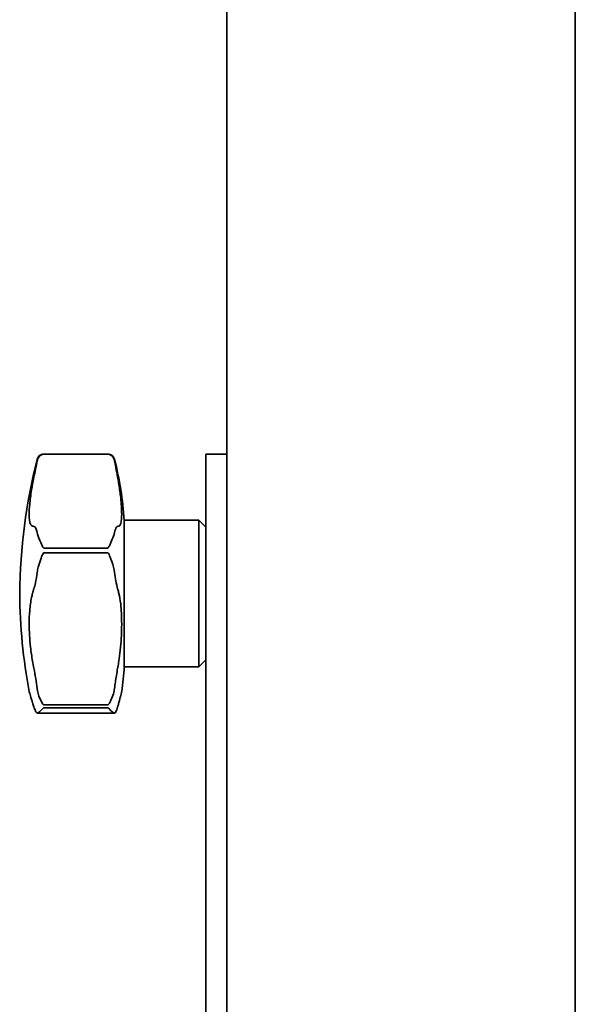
# Model space of a CAD drawing. Header units: millimetres. Extents: x 0 to 7128, y 0 to 5040.
# Tile 60 of 93: x 2678 to 2758, y 2990 to 3131. Entities that reach past the tile are written whole.
import ezdxf

# ---------------------------------------------------------------- set-up
doc = ezdxf.new("R2010")
doc.units = ezdxf.units.MM
doc.header["$LTSCALE"] = 12
doc.layers.add('Spigoli visibili(ISO)', color=7, linetype='Continuous', lineweight=35)

msp = doc.modelspace()

# ---------------------------------------------------------------- linework, layer by layer
at = {"layer": 'Spigoli visibili(ISO)'}
for p, q in [((2707.6285, 3176.4078), (2707.6285, 2663.4078)), ((2757.6285, 2600.4344), (2757.6285, 3160.9078)), ((2681.4018, 3068.9078), (2690.5592, 3068.9078)), ((2681.4018, 3068.9045), (2690.5592, 3068.9045)), ((2704.6285, 3068.9078), (2707.6285, 3068.9078)), ((2704.6285, 3068.9078), (2704.6285, 2896.0209)), ((2692.9285, 3059.4078), (2692.9285, 3038.4078)), ((2692.9285, 3059.4078), (2703.6285, 3059.4078)), ((2703.6285, 3059.4078), (2703.6285, 3038.4078)), ((2704.6285, 3058.4078), (2703.6285, 3059.4078)), ((2690.5592, 3055.4341), (2681.4018, 3055.4341)), ((2681.4018, 3054.7401), (2690.5592, 3054.7401)), ((2704.6285, 3039.4078), (2703.6285, 3038.4078)), ((2692.9285, 3038.4078), (2703.6285, 3038.4078)), ((2690.5592, 3032.9446), (2681.4018, 3032.9446)), ((2681.4018, 3032.5157), (2690.5592, 3032.5157)), ((2691.5191, 3031.7644), (2680.4419, 3031.7644))]:
    msp.add_line(p, q, dxfattribs=at)
for centre, radius, start, end in [((2758.925, 3048.1555), 81, 165.705649, 179.467864), ((2681.4018, 3067.9078), 1, 90, 165.705649), ((2690.5592, 3067.9078), 1, 14.391529, 90), ((2645.0341, 3056.2261), 48, 3.800654, 14.391529), ((2758.925, 3049.6601), 81, 180.532136, 190.541791), ((2645.0341, 3041.5895), 48, 351.917697, 356.199346)]:
    msp.add_arc(centre, radius, start, end, dxfattribs=at)
for centre, ratio, start_param, end_param in [((2757.7463, 3051.8724), 0.94276963, 6.09831152, 6.11215986), ((2757.7463, 3058.9196), 0.025793, 0.17102545, 0.18487379), ((2757.7463, 3040.7282), 0.60845667, 6.09831152, 6.11215986), ((2757.7463, 3052.1308), 0.95871058, 0.17102545, 0.18487379), ((2757.7463, 3040.8879), 0.56672272, 0.17102545, 0.18487379)]:
    msp.add_ellipse(centre, major_axis=(-79.1254, 0), ratio=ratio, start_param=start_param, end_param=end_param, dxfattribs=at)
for points, knots in [([(2680.4327, 3067.9199), (2680.3647, 3067.5774), (2680.2817, 3067.1598), (2680.1194, 3066.342), (2680.046, 3065.972), (2679.9693, 3065.585)], [-1.266508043, -1.266508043, -1.266508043, -1.266508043, -1.093607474, -1.093607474, -0.967966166, -0.967966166, -0.967966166, -0.967966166]), ([(2681.4018, 3068.9045), (2681.3967, 3068.9045), (2681.3917, 3068.9044), (2681.3815, 3068.9042), (2681.3765, 3068.904), (2681.3613, 3068.9034), (2681.3513, 3068.9028), (2681.324, 3068.9006), (2681.3045, 3068.8985), (2681.2459, 3068.8891), (2681.2061, 3068.8799), (2681.1007, 3068.8457), (2681.0248, 3068.8124), (2680.8049, 3068.6616), (2680.6817, 3068.5247), (2680.5148, 3068.2175), (2680.4629, 3068.072), (2680.4327, 3067.9199)], [-0.3747665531, -0.3747665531, -0.3747665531, -0.3747665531, -0.3732368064, -0.3732368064, -0.3716001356, -0.3716001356, -0.3679969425, -0.3679969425, -0.3613093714, -0.3613093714, -0.3504770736, -0.3504770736, -0.3336894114, -0.3336894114, -0.3057957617, -0.3057957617, -0.2850498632, -0.2850498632, -0.2850498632, -0.2850498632]), ([(2691.5278, 3067.922), (2691.468, 3068.2213), (2691.3279, 3068.4826), (2690.9822, 3068.805), (2690.8361, 3068.8585), (2690.7134, 3068.8892), (2690.6796, 3068.8955), (2690.6321, 3068.9011), (2690.6185, 3068.9022), (2690.5981, 3068.9035), (2690.5896, 3068.9039), (2690.5736, 3068.9044), (2690.5665, 3068.9045), (2690.5592, 3068.9045)], [-0.0932765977, -0.0932765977, -0.0932765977, -0.0932765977, -0.0529853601, -0.0529853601, -0.0206327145, -0.0206327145, -0.0099001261, -0.0099001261, -0.0050887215, -0.0050887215, -0.0021938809, -0.0021938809, 0, 0, 0, 0]), ([(2691.9782, 3065.585), (2691.8843, 3066.0931), (2691.7933, 3066.5704), (2691.6424, 3067.3461), (2691.5809, 3067.657), (2691.5278, 3067.922)], [-2.207473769, -2.207473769, -2.207473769, -2.207473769, -2.042946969, -2.042946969, -1.908668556, -1.908668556, -1.908668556, -1.908668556]), ([(2692.1551, 3064.5683), (2692.1085, 3064.8528), (2692.0597, 3065.1369), (2691.9984, 3065.4754), (2691.9883, 3065.5302), (2691.9782, 3065.585)], [1.236980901, 1.236980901, 1.236980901, 1.236980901, 1.321249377, 1.321249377, 1.337546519, 1.337546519, 1.337546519, 1.337546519]), ([(2679.7753, 3058.5723), (2679.6588, 3058.5897), (2679.561, 3058.6829), (2679.3578, 3059.1342), (2679.2921, 3059.62), (2679.2921, 3060.2881), (2679.2921, 3060.6924), (2679.3162, 3061.1587), (2679.4214, 3062.3088), (2679.5132, 3063.0106), (2679.6785, 3064.0256), (2679.7252, 3064.295), (2679.7753, 3064.5683)], [-0.54691656, -0.54691656, -0.54691656, -0.54691656, -0.34101162, -0.34101162, 0, 0, 0, 0.2063447, 0.2063447, 0.45752562, 0.45752562, 0.54597397, 0.54597397, 0.54597397, 0.54597397]), ([(2692.1551, 3064.5683), (2692.2638, 3063.9034), (2692.3491, 3063.2655), (2692.5113, 3061.7454), (2692.5573, 3060.9375), (2692.5573, 3060.2881), (2692.5573, 3060.2092), (2692.5566, 3060.1327), (2692.5431, 3059.4234), (2692.4809, 3058.9803), (2692.304, 3058.6452), (2692.2359, 3058.5858), (2692.1551, 3058.5723)], [-0.54571839, -0.54571839, -0.54571839, -0.54571839, -0.33140947, -0.33140947, 0, 0, 0, 0.04028586, 0.04028586, 0.38621477, 0.38621477, 0.54573741, 0.54573741, 0.54573741, 0.54573741]), ([(2679.9693, 3058.5445), (2680.0622, 3058.5317), (2680.1501, 3058.4448), (2680.3069, 3058.1311), (2680.3752, 3057.9117), (2680.4327, 3057.6334)], [-2.211879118, -2.211879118, -2.211879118, -2.211879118, -2.059736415, -2.059736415, -1.913165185, -1.913165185, -1.913165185, -1.913165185]), ([(2691.5278, 3057.6313), (2691.6043, 3057.9993), (2691.6982, 3058.263), (2691.8587, 3058.4907), (2691.9179, 3058.5355), (2691.9782, 3058.5445)], [-1.262601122, -1.262601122, -1.262601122, -1.262601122, -1.069701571, -1.069701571, -0.963939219, -0.963939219, -0.963939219, -0.963939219]), ([(2691.9782, 3058.5445), (2691.9883, 3058.546), (2691.9984, 3058.5475), (2692.0597, 3058.5567), (2692.1085, 3058.5645), (2692.1551, 3058.5723)], [29.395035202, 29.395035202, 29.395035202, 29.395035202, 29.411332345, 29.411332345, 29.495600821, 29.495600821, 29.495600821, 29.495600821]), ([(2680.4327, 3057.6334), (2680.4923, 3057.3447), (2680.6327, 3056.9713), (2680.9788, 3056.1496), (2681.1249, 3055.8256), (2681.2476, 3055.5939), (2681.2814, 3055.5349), (2681.3289, 3055.4751), (2681.3424, 3055.4615), (2681.3628, 3055.4462), (2681.3713, 3055.4411), (2681.3874, 3055.4354), (2681.3945, 3055.4341), (2681.4018, 3055.4341)], [-0.0933710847, -0.0933710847, -0.0933710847, -0.0933710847, -0.0529853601, -0.0529853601, -0.0206327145, -0.0206327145, -0.0099001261, -0.0099001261, -0.0050887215, -0.0050887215, -0.0021938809, -0.0021938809, 0, 0, 0, 0]), ([(2690.5592, 3055.4341), (2690.5643, 3055.4341), (2690.5693, 3055.4347), (2690.5795, 3055.4373), (2690.5845, 3055.4393), (2690.5997, 3055.4468), (2690.6096, 3055.4543), (2690.6369, 3055.4798), (2690.6565, 3055.5043), (2690.7151, 3055.5945), (2690.7549, 3055.6704), (2690.8603, 3055.8853), (2690.9362, 3056.0528), (2691.1561, 3056.5559), (2691.2792, 3056.8529), (2691.4459, 3057.3158), (2691.4976, 3057.4856), (2691.5278, 3057.6313)], [-0.3747665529, -0.3747665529, -0.3747665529, -0.3747665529, -0.3732368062, -0.3732368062, -0.3716001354, -0.3716001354, -0.3679969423, -0.3679969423, -0.3613093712, -0.3613093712, -0.3504770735, -0.3504770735, -0.3336894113, -0.3336894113, -0.3057957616, -0.3057957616, -0.2851456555, -0.2851456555, -0.2851456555, -0.2851456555]), ([(2681.4018, 3054.7401), (2681.3967, 3054.7401), (2681.3917, 3054.7394), (2681.3815, 3054.7367), (2681.3765, 3054.7347), (2681.3613, 3054.7268), (2681.3513, 3054.7189), (2681.324, 3054.692), (2681.3045, 3054.6662), (2681.2459, 3054.5702), (2681.2061, 3054.4886), (2681.1007, 3054.2526), (2681.0248, 3054.0645), (2680.8049, 3053.4683), (2680.6817, 3053.0866), (2680.5148, 3052.433), (2680.4629, 3052.1726), (2680.4327, 3051.9324)], [-0.3747665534, -0.3747665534, -0.3747665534, -0.3747665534, -0.3732368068, -0.3732368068, -0.3716001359, -0.3716001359, -0.3679969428, -0.3679969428, -0.3613093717, -0.3613093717, -0.3504770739, -0.3504770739, -0.3336894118, -0.3336894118, -0.305795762, -0.305795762, -0.2850498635, -0.2850498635, -0.2850498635, -0.2850498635]), ([(2691.5278, 3051.9357), (2691.468, 3052.4091), (2691.3279, 3052.9433), (2690.9822, 3053.9631), (2690.8361, 3054.3202), (2690.7134, 3054.5708), (2690.6796, 3054.6338), (2690.6321, 3054.697), (2690.6185, 3054.7113), (2690.5981, 3054.7274), (2690.5896, 3054.7327), (2690.5736, 3054.7387), (2690.5665, 3054.7401), (2690.5592, 3054.7401)], [-0.0932765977, -0.0932765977, -0.0932765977, -0.0932765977, -0.0529853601, -0.0529853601, -0.0206327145, -0.0206327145, -0.0099001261, -0.0099001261, -0.0050887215, -0.0050887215, -0.0021938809, -0.0021938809, 0, 0, 0, 0]), ([(2680.4327, 3051.9324), (2680.3647, 3051.3915), (2680.2817, 3050.8876), (2680.1194, 3050.1178), (2680.046, 3049.828), (2679.9693, 3049.5782)], [-1.266508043, -1.266508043, -1.266508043, -1.266508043, -1.093607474, -1.093607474, -0.967966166, -0.967966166, -0.967966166, -0.967966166]), ([(2691.9782, 3049.5782), (2691.8843, 3049.9061), (2691.7933, 3050.3021), (2691.6424, 3051.1186), (2691.5809, 3051.5167), (2691.5278, 3051.9357)], [-2.207473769, -2.207473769, -2.207473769, -2.207473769, -2.042946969, -2.042946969, -1.908668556, -1.908668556, -1.908668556, -1.908668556]), ([(2692.1551, 3048.922), (2692.1085, 3049.1056), (2692.0597, 3049.289), (2691.9984, 3049.5074), (2691.9883, 3049.5428), (2691.9782, 3049.5782)], [1.236980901, 1.236980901, 1.236980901, 1.236980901, 1.321249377, 1.321249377, 1.337546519, 1.337546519, 1.337546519, 1.337546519]), ([(2679.7753, 3039.2203), (2679.6588, 3039.867), (2679.561, 3040.5369), (2679.3578, 3042.3454), (2679.2921, 3043.4798), (2679.2921, 3044.5609), (2679.2921, 3045.215), (2679.3162, 3045.8419), (2679.4214, 3047.1446), (2679.5132, 3047.7932), (2679.6785, 3048.5576), (2679.7252, 3048.7456), (2679.7753, 3048.922)], [-0.54691656, -0.54691656, -0.54691656, -0.54691656, -0.34101162, -0.34101162, 0, 0, 0, 0.2063447, 0.2063447, 0.45752562, 0.45752562, 0.54597397, 0.54597397, 0.54597397, 0.54597397]), ([(2692.1551, 3048.922), (2692.2638, 3048.4929), (2692.3491, 3047.9976), (2692.5113, 3046.5893), (2692.5573, 3045.6115), (2692.5573, 3044.5609), (2692.5573, 3044.4332), (2692.5566, 3044.3045), (2692.5431, 3043.0637), (2692.4809, 3041.9056), (2692.304, 3040.24), (2692.2359, 3039.7231), (2692.1551, 3039.2203)], [-0.54571839, -0.54571839, -0.54571839, -0.54571839, -0.33140947, -0.33140947, 0, 0, 0, 0.04028586, 0.04028586, 0.38621477, 0.38621477, 0.54573741, 0.54573741, 0.54573741, 0.54573741]), ([(2679.9693, 3038.1864), (2680.0622, 3037.7099), (2680.1501, 3037.2131), (2680.3069, 3036.2297), (2680.3752, 3035.75), (2680.4327, 3035.2884)], [-2.211879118, -2.211879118, -2.211879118, -2.211879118, -2.059736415, -2.059736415, -1.913165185, -1.913165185, -1.913165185, -1.913165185]), ([(2691.5278, 3035.285), (2691.6043, 3035.8947), (2691.6982, 3036.533), (2691.8587, 3037.5125), (2691.9179, 3037.8546), (2691.9782, 3038.1864)], [-1.262601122, -1.262601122, -1.262601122, -1.262601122, -1.069701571, -1.069701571, -0.963939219, -0.963939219, -0.963939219, -0.963939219]), ([(2691.9782, 3038.1864), (2691.9883, 3038.2421), (2691.9984, 3038.2979), (2692.0597, 3038.642), (2692.1085, 3038.931), (2692.1551, 3039.2203)], [29.395035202, 29.395035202, 29.395035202, 29.395035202, 29.411332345, 29.411332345, 29.495600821, 29.495600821, 29.495600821, 29.495600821]), ([(2680.4327, 3035.2884), (2680.4923, 3034.8098), (2680.6327, 3034.3169), (2680.9788, 3033.4862), (2681.1249, 3033.2326), (2681.2476, 3033.0587), (2681.2814, 3033.0158), (2681.3289, 3032.9734), (2681.3424, 3032.9638), (2681.3628, 3032.9531), (2681.3713, 3032.9495), (2681.3874, 3032.9455), (2681.3945, 3032.9446), (2681.4018, 3032.9446)], [-0.0933710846, -0.0933710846, -0.0933710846, -0.0933710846, -0.0529853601, -0.0529853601, -0.0206327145, -0.0206327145, -0.0099001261, -0.0099001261, -0.0050887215, -0.0050887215, -0.0021938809, -0.0021938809, 0, 0, 0, 0]), ([(2690.5592, 3032.9446), (2690.5643, 3032.9446), (2690.5693, 3032.945), (2690.5795, 3032.9468), (2690.5845, 3032.9482), (2690.5997, 3032.9535), (2690.6096, 3032.9587), (2690.6369, 3032.9767), (2690.6565, 3032.994), (2690.7151, 3033.0591), (2690.7549, 3033.1152), (2690.8603, 3033.2822), (2690.9362, 3033.419), (2691.1561, 3033.8807), (2691.2792, 3034.2012), (2691.4459, 3034.7939), (2691.4976, 3035.0436), (2691.5278, 3035.285)], [-0.3747665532, -0.3747665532, -0.3747665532, -0.3747665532, -0.3732368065, -0.3732368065, -0.3716001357, -0.3716001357, -0.3679969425, -0.3679969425, -0.3613093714, -0.3613093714, -0.3504770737, -0.3504770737, -0.3336894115, -0.3336894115, -0.3057957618, -0.3057957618, -0.2851456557, -0.2851456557, -0.2851456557, -0.2851456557]), ([(2679.2921, 3034.8409), (2679.2921, 3034.8409), (2679.3162, 3034.7621), (2679.4214, 3034.417), (2679.5132, 3034.1161), (2679.6785, 3033.5736), (2679.7252, 3033.4204), (2679.7753, 3033.2561)], [0, 0, 0, 0, 0.206344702, 0.206344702, 0.457525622, 0.457525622, 0.545973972, 0.545973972, 0.545973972, 0.545973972]), ([(2692.1551, 3033.2561), (2692.2638, 3033.6557), (2692.3491, 3033.9875), (2692.5113, 3034.6373), (2692.5573, 3034.8409), (2692.5573, 3034.8409)], [-0.545718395, -0.545718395, -0.545718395, -0.545718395, -0.331409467, -0.331409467, 0, 0, 0, 0]), ([(2680.4327, 3031.765), (2680.3647, 3031.7732), (2680.2817, 3031.8794), (2680.1194, 3032.2214), (2680.046, 3032.4123), (2679.9693, 3032.6449)], [-1.266508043, -1.266508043, -1.266508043, -1.266508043, -1.093607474, -1.093607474, -0.967966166, -0.967966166, -0.967966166, -0.967966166]), ([(2681.4018, 3032.5157), (2681.3967, 3032.5157), (2681.3917, 3032.5153), (2681.3815, 3032.5139), (2681.3765, 3032.5127), (2681.3613, 3032.5085), (2681.3513, 3032.5042), (2681.324, 3032.4898), (2681.3045, 3032.476), (2681.2459, 3032.4261), (2681.2061, 3032.3848), (2681.1007, 3032.2731), (2681.0248, 3032.1902), (2680.8049, 3031.9725), (2680.6817, 3031.8735), (2680.5148, 3031.7767), (2680.4629, 3031.7613), (2680.4327, 3031.765)], [-0.3747665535, -0.3747665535, -0.3747665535, -0.3747665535, -0.3732368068, -0.3732368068, -0.371600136, -0.371600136, -0.3679969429, -0.3679969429, -0.3613093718, -0.3613093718, -0.350477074, -0.350477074, -0.3336894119, -0.3336894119, -0.3057957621, -0.3057957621, -0.2850498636, -0.2850498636, -0.2850498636, -0.2850498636]), ([(2691.5278, 3031.7649), (2691.468, 3031.7582), (2691.3279, 3031.827), (2690.9822, 3032.1349), (2690.8361, 3032.3021), (2690.7134, 3032.4263), (2690.6796, 3032.4589), (2690.6321, 3032.4924), (2690.6185, 3032.5001), (2690.5981, 3032.5088), (2690.5896, 3032.5117), (2690.5736, 3032.5149), (2690.5665, 3032.5157), (2690.5592, 3032.5157)], [-0.0932765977, -0.0932765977, -0.0932765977, -0.0932765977, -0.0529853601, -0.0529853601, -0.0206327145, -0.0206327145, -0.0099001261, -0.0099001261, -0.0050887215, -0.0050887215, -0.0021938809, -0.0021938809, 0, 0, 0, 0]), ([(2691.9782, 3032.6449), (2691.8843, 3032.3395), (2691.7933, 3032.1069), (2691.6424, 3031.8358), (2691.5809, 3031.771), (2691.5278, 3031.7649)], [-2.207473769, -2.207473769, -2.207473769, -2.207473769, -2.042946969, -2.042946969, -1.908668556, -1.908668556, -1.908668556, -1.908668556]), ([(2692.1551, 3033.2561), (2692.1085, 3033.0851), (2692.0597, 3032.9143), (2691.9984, 3032.7108), (2691.9883, 3032.6778), (2691.9782, 3032.6449)], [1.236980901, 1.236980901, 1.236980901, 1.236980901, 1.321249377, 1.321249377, 1.337546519, 1.337546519, 1.337546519, 1.337546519])]:
    msp.add_open_spline(points, degree=3, knots=knots, dxfattribs=at)

doc.saveas('drawing.dxf')
